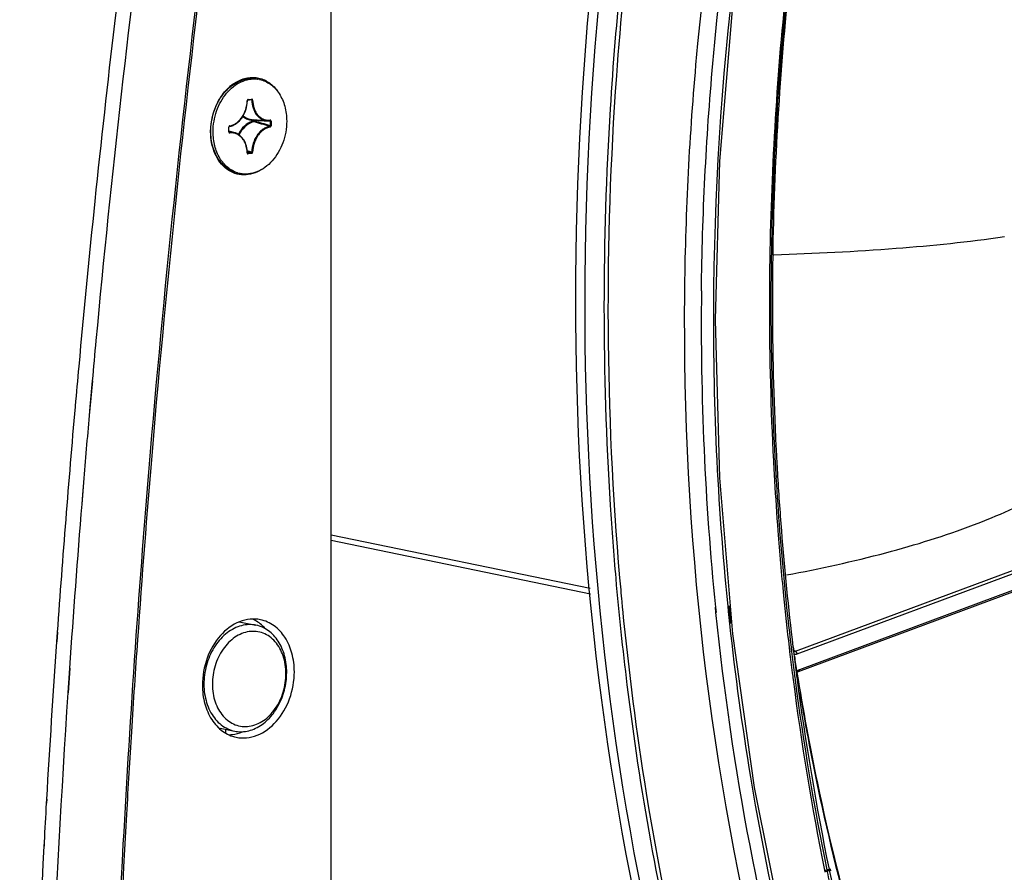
# Model space of a CAD drawing. Header units: millimetres. Extents: x 0 to 420, y -341 to 792.
# Tile 85 of 256: x 167 to 181, y 75 to 87. Entities that reach past the tile are written whole.
import ezdxf

# ---------------------------------------------------------------- set-up
doc = ezdxf.new("R2010")
doc.units = ezdxf.units.MM
doc.header["$LTSCALE"] = 23.1
doc.layers.get('0').update_dxf_attribs({"linetype": 'CONTINUOUS'})
doc.layers.add('02___PRT_ALL_AXES', color=7, linetype='CONTINUOUS')
doc.layers.add('AXES', color=7, linetype='CONTINUOUS')

msp = doc.modelspace()

# ---------------------------------------------------------------- linework, layer by layer
at = {"color": 7, "linetype": 'Continuous'}
for p, q in [((171.9036, 74.9296), (171.9036, 89.196)), ((170.7235, 86.1565), (170.7748, 86.1639)), ((170.7278, 86.1638), (170.779, 86.1712)), ((170.7805, 86.1567), (170.7406, 86.159)), ((170.7805, 86.1567), (170.7406, 86.159)), ((170.7748, 86.1639), (170.7751, 86.164)), ((170.7751, 86.164), (170.7767, 86.1636)), ((170.7858, 85.8815), (170.998, 85.8664)), ((170.4544, 85.7066), (170.4544, 85.7725)), ((170.4575, 85.7077), (170.4575, 85.7737)), ((170.7991, 85.8736), (170.7991, 85.8602)), ((170.8106, 85.8735), (170.8106, 85.86)), ((171.0352, 85.8672), (171.0355, 85.8672)), ((171.0409, 85.8597), (171.0409, 85.7938)), ((171.0524, 85.8597), (171.0524, 85.7937)), ((170.4575, 85.7237), (170.5494, 85.6915)), ((170.4622, 85.7012), (170.4588, 85.7025)), ((170.715, 85.4068), (170.716, 85.403)), ((170.7805, 85.4209), (170.7162, 85.4398)), ((170.7805, 85.4209), (170.7162, 85.4398)), ((170.774, 85.4119), (170.7168, 85.4288)), ((170.774, 85.4119), (170.7168, 85.4288)), ((170.7228, 85.4044), (170.7191, 85.4058)), ((170.7228, 85.4044), (170.7204, 85.4046)), ((170.774, 85.4119), (170.7228, 85.4044)), ((170.779, 85.4025), (170.7278, 85.395)), ((178.109, 83.2783), (178.109, 83.2364)), ((178.1105, 83.2785), (178.1093, 83.2364)), ((178.1509, 83.3196), (178.1509, 83.2784)), ((178.1512, 83.3196), (178.1524, 83.2786)), ((168.5238, 82.1803), (168.4792, 81.6893)), ((168.5209, 82.1804), (168.4884, 81.8142)), ((168.2793, 81.8205), (168.2785, 81.812)), ((168.2814, 81.8205), (168.2806, 81.812)), ((168.4884, 81.8142), (168.4774, 81.6893)), ((178.1986, 80.875), (178.2023, 80.8107)), ((178.2007, 80.8755), (178.2026, 80.8108)), ((178.4762, 78.35), (185.3707, 80.9174)), ((178.5019, 78.3133), (185.3964, 80.8808)), ((168.3994, 80.7408), (168.3751, 80.4354)), ((168.397, 80.7408), (168.3831, 80.5701)), ((185.4115, 80.626), (178.517, 78.0585)), ((185.4282, 80.6539), (178.5336, 78.0865)), ((168.3831, 80.5701), (168.3722, 80.4354)), ((171.9036, 80.0003), (175.5705, 79.2414)), ((171.9036, 79.9247), (175.5773, 79.1645)), ((177.3526, 78.8976), (177.3448, 78.9747)), ((177.3591, 78.8993), (177.35, 78.9761)), ((177.5185, 78.9902), (177.5262, 78.9149)), ((177.5262, 78.9149), (177.5353, 78.8281)), ((177.5343, 78.9943), (177.5579, 78.7419)), ((177.5353, 78.8281), (177.5449, 78.7383)), ((170.6036, 78.7661), (170.8391, 78.7189)), ((168.0256, 78.621), (168.016, 78.4845)), ((168.0281, 78.621), (168.0188, 78.4846)), ((178.3883, 78.4057), (178.3956, 78.3436)), ((178.3908, 78.4066), (178.3964, 78.3439)), ((178.4152, 78.4086), (178.4229, 78.3446)), ((178.4157, 78.4088), (178.4172, 78.3918)), ((178.4172, 78.3918), (178.4242, 78.3451)), ((178.4421, 78.4134), (178.45, 78.3483)), ((178.4437, 78.4139), (178.4533, 78.3495)), ((178.4762, 78.35), (178.4523, 78.3566)), ((178.4762, 78.35), (178.5019, 78.3133)), ((168.1996, 78.1103), (168.1761, 77.7593)), ((168.2026, 78.1104), (168.1786, 77.7594)), ((178.517, 78.0585), (178.5336, 78.0865)), ((178.498, 78.0551), (178.499, 78.049)), ((178.5004, 78.0558), (178.5014, 78.0498)), ((170.3108, 77.2644), (170.538, 77.2188)), ((167.8737, 76.2547), (167.8703, 76.1962)), ((167.8766, 76.2548), (167.8733, 76.1964)), ((167.8395, 75.6456), (167.8363, 75.5882)), ((167.842, 75.6457), (167.8387, 75.5884)), ((178.8888, 75.249), (178.8949, 75.2188)), ((178.9034, 75.2558), (178.9098, 75.2258)), ((178.921, 75.2557), (178.9272, 75.2255)), ((178.9365, 75.263), (178.943, 75.233)), ((178.9534, 75.2624), (178.9596, 75.2323)), ((178.9694, 75.27), (178.9759, 75.24))]:
    msp.add_line(p, q, dxfattribs=at)
for points in [[(177.3463, 83.044), (177.4086, 85.2939), (177.5942, 87.5494), (177.9024, 89.8011), (178.3317, 92.04), (178.8803, 94.2573), (179.4749, 96.2298)], [(170.7178, 86.1466), (170.7178, 86.1468), (170.718, 86.1485), (170.7184, 86.1501), (170.7189, 86.1517), (170.7196, 86.1531), (170.7204, 86.1543), (170.7213, 86.1552), (170.7221, 86.1559), (170.7229, 86.1563), (170.7235, 86.1565), (170.7235, 86.1565)], [(170.4575, 85.7737), (170.4575, 85.7739), (170.4576, 85.7756), (170.4579, 85.7772), (170.4585, 85.7788), (170.4592, 85.7803), (170.46, 85.7815), (170.4608, 85.7825), (170.4617, 85.7832), (170.4624, 85.7836), (170.463, 85.7838), (170.4631, 85.7838)], [(170.46, 85.7014), (170.4598, 85.7015), (170.4594, 85.7018), (170.4589, 85.7024), (170.4583, 85.7033), (170.4579, 85.7046), (170.4576, 85.706), (170.4575, 85.7077)], [(170.7204, 85.4046), (170.7202, 85.4047), (170.7198, 85.405), (170.7193, 85.4056), (170.7187, 85.4065), (170.7183, 85.4077), (170.718, 85.4091), (170.7178, 85.4107)], [(177.5924, 78.5971), (177.4077, 80.8087), (177.3463, 83.044)], [(179.4743, 70.3493), (178.8751, 72.1956), (178.3278, 74.2818), (177.8996, 76.4185), (177.5924, 78.5971)]]:
    msp.add_lwpolyline(points, dxfattribs=at)
for centre, radius, start, end in [((355.8938, 65.3041), 188.3402, 172.542384, 174.080519), ((355.7186, 65.3267), 187.9548, 172.542063, 174.680568), ((222.455, 83.1534), 44.3489, 172.35009, 174.68379), ((222.1654, 83.2066), 44.0377, 172.36876, 174.71765), ((222.0433, 83.2382), 43.8953, 172.38869, 174.74398), ((354.8098, 65.4919), 186.1299, 172.838561, 175.166625), ((354.7882, 65.4961), 186.0822, 172.845847, 175.167369), ((221.693, 83.2206), 43.584, 174.67888, 179.92406), ((221.5651, 83.2585), 43.4352, 174.71293, 179.97434), ((221.2823, 83.3045), 43.1314, 174.73911, 179.98005), ((170.7743, 86.1674), 0.00345, 278.34536, 282.50422), ((170.7373, 86.1451), 0.0226, 165.2217, 175.47875), ((170.736, 86.1452), 0.0212, 175.51817, 178.81911), ((170.4768, 85.7725), 0.0223, 166.45126, 179.9205), ((170.7944, 86.0857), 0.2121, 261.2211, 261.46472), ((170.7951, 86.0906), 0.217, 261.47326, 263.87965), ((170.7962, 86.1006), 0.2271, 263.87669, 267.546), ((170.8703, 85.6121), 0.2477, 105.35182, 110.00952), ((170.8635, 85.626), 0.2429, 105.37085, 108.60875), ((170.7956, 86.0842), 0.2107, 267.51253, 270.95894), ((162.336, 56.0763), 30.9555, 73.68002, 74.12281), ((172.5728, 113.4326), 27.6154, 266.34133, 266.82005), ((162.3735, 56.085), 30.9474, 73.73571, 74.1794), ((171.0123, 86.0708), 0.2049, 266.00065, 276.41641), ((171.0788, 85.7099), 0.8811, 179.72708, 179.99994), ((170.7352, 85.4098), 0.0205, 181.15164, 188.44112), ((355.0122, 65.3984), 187.4536, 174.0814, 174.801054), ((217.3232, 82.9855), 40.1791, 179.33147, 185.7289), ((217.5417, 83.0224), 40.2258, 179.46184, 185.75295), ((218.2359, 83.023), 40.92, 179.32879, 179.47184), ((220.3317, 83.2316), 42.2226, 179.99347, 182.9663), ((220.1451, 83.2751), 42.0151, 179.99605, 182.76653), ((219.9592, 83.3148), 41.8083, 180.04993, 182.83345), ((354.7429, 65.4245), 186.9743, 174.682703, 174.858509), ((354.6498, 65.432), 187.0897, 174.801224, 174.974614), ((354.22, 65.4692), 186.6583, 174.977044, 175.959643), ((354.4117, 65.4538), 186.6417, 175.009663, 175.301882), ((353.1103, 65.6424), 184.4237, 175.168732, 176.899033), ((353.3809, 65.623), 184.6692, 175.169809, 175.996035), ((219.6763, 83.2555), 41.546, 182.77083, 183.04661), ((219.3329, 83.2882), 41.1814, 182.83952, 183.1177), ((219.6652, 83.2021), 41.5555, 182.97328, 183.2114), ((219.5826, 83.2506), 41.4521, 183.04662, 183.28529), ((219.2172, 83.2819), 41.0655, 183.11772, 183.35852), ((219.5766, 83.1972), 41.4668, 183.21143, 183.36464), ((218.9739, 83.267), 40.8218, 183.35768, 184.50792), ((219.3766, 83.1849), 41.2664, 183.364, 184.35064), ((219.2943, 83.233), 41.1633, 183.37364, 184.42583), ((353.8862, 65.4958), 186.1146, 175.395851, 176.11361), ((219.1827, 83.1596), 43.4141, 183.61954, 184.9926), ((218.9628, 83.153), 40.8514, 184.35003, 185.64288), ((218.524, 83.1702), 40.3904, 184.42129, 186.77027), ((218.3262, 83.2135), 40.1719, 184.50435, 186.86258), ((218.8457, 83.1172), 43.0195, 184.97311, 185.42167), ((218.7157, 83.1049), 42.8889, 185.42183, 185.56601), ((218.4933, 83.1069), 40.3796, 185.64327, 186.68579), ((352.8042, 65.664), 184.0911, 175.996238, 176.404954), ((353.307, 65.5346), 185.743, 176.002114, 176.691359), ((218.1349, 83.0653), 40.0188, 186.77584, 187.20761), ((217.8035, 83.0884), 39.6653, 186.86868, 187.30026), ((217.7005, 83.1411), 39.542, 186.96181, 187.39461), ((212.4221, 83.498), 34.358, 188.73389, 189.115), ((218.0063, 83.0491), 39.8892, 187.20777, 187.34664), ((217.1666, 82.9351), 39.0418, 187.33826, 191.35388), ((217.6909, 83.0741), 39.5518, 187.3004, 187.4404), ((216.9469, 82.9717), 38.8008, 187.43286, 191.47049), ((217.5716, 83.1245), 39.4121, 187.39477, 187.53525), ((178.582, 77.9806), 0.1174, 134.92781, 136.64883), ((178.5458, 77.9901), 0.0745, 126.61597, 129.21681), ((216.7262, 83.0068), 38.5585, 187.52661, 191.58658), ((350.9152, 65.6696), 183.1386, 176.214919, 181.521911), ((169.9725, 77.2441), 0.441, 352.93773, 0.1169), ((352.4056, 65.6891), 183.6917, 176.404968, 176.769887), ((352.8538, 65.5614), 185.289, 176.70965, 176.880204), ((215.7759, 82.7505), 37.6093, 191.5418, 191.77328)]:
    msp.add_arc(centre, radius, start, end, dxfattribs=at)
for points, knots in [([(176.9106, 83.403), (176.9211, 84.4881), (177.1343, 88.8469), (178.024, 93.1699), (179.0378, 96.286)], [0, 0, 0, 0, 0.2487757, 1, 1, 1, 1]), ([(177.1468, 83.4543), (177.1587, 84.5293), (177.3753, 88.8474), (178.259, 93.1294), (179.2643, 96.2162)], [0, 0, 0, 0, 0.2487806, 1, 1, 1, 1]), ([(179.4488, 96.2431), (179.1113, 95.2131), (177.9217, 91.0639), (177.3566, 86.7335), (177.3188, 83.5024)], [0, 0, 0, 0, 0.2511712, 1, 1, 1, 1]), ([(176.5401, 93.6791), (175.7659, 90.2954), (174.972, 83.4477), (175.7418, 76.5849), (176.5419, 73.3214)], [0, 0, 0, 0, 0.5081255, 1, 1, 1, 1]), ([(176.6751, 93.6547), (175.9026, 90.2783), (175.1065, 83.4479), (175.8609, 76.6007), (176.6499, 73.3434)], [0, 0, 0, 0, 0.5082259, 1, 1, 1, 1]), ([(176.1773, 88.8916), (176.0785, 88.0967), (175.768, 84.9397), (175.7827, 81.7497), (175.9882, 79.3879)], [0, 0, 0, 0, 0.2525512, 1, 1, 1, 1]), ([(176.0093, 87.9207), (175.9448, 87.2933), (175.7393, 84.7988), (175.7369, 82.2871), (175.8552, 80.4188)], [0, 0, 0, 0, 0.2520073, 1, 1, 1, 1]), ([(170.1976, 85.714), (170.1983, 85.8549), (170.2493, 86.0675), (170.4024, 86.2938), (170.5477, 86.417), (170.7133, 86.4823), (170.8841, 86.4796), (171.0391, 86.4073), (171.1175, 86.323), (171.15, 86.275)], [0, 0, 0, 0, 0.2845657, 0.4210586, 0.5475476, 0.6636177, 0.7730645, 0.8829195, 1, 1, 1, 1]), ([(170.7278, 86.1638), (170.7269, 86.1636), (170.7233, 86.1626), (170.7203, 86.16), (170.7187, 86.1577)], [0, 0, 0, 0, 0.2329252, 1, 1, 1, 1]), ([(170.7278, 86.1638), (170.7278, 86.1621), (170.7273, 86.159), (170.7248, 86.1567), (170.7235, 86.1565)], [0, 0, 0, 0, 0.5715049, 1, 1, 1, 1]), ([(170.779, 86.1712), (170.779, 86.1696), (170.7786, 86.1666), (170.7763, 86.1643), (170.775, 86.164)], [0, 0, 0, 0, 0.5689745, 1, 1, 1, 1]), ([(170.7767, 86.1636), (170.7779, 86.1632), (170.7801, 86.1611), (170.7806, 86.1582), (170.7805, 86.1567)], [0, 0, 0, 0, 0.4671533, 1, 1, 1, 1]), ([(170.792, 86.1569), (170.7919, 86.1607), (170.7902, 86.1667), (170.7841, 86.1711), (170.7807, 86.1715), (170.779, 86.1712)], [0, 0, 0, 0, 0.5378087, 0.7725642, 1, 1, 1, 1]), ([(170.792, 86.1569), (170.7901, 86.1565), (170.7862, 86.1563), (170.7824, 86.1564), (170.7805, 86.1567)], [0, 0, 0, 0, 0.5088315, 1, 1, 1, 1]), ([(170.7805, 86.1567), (170.7813, 86.1196), (170.792, 86.0479), (170.8309, 85.9677), (170.875, 85.9187), (170.9125, 85.8911), (170.9539, 85.8729), (170.9833, 85.8674), (170.998, 85.8664)], [0, 0, 0, 0, 0.2810527, 0.5397921, 0.6605232, 0.7762245, 0.8886238, 1, 1, 1, 1]), ([(170.792, 86.1569), (170.7928, 86.1171), (170.8024, 86.0581), (170.8337, 85.9883), (170.8645, 85.9444), (170.9019, 85.9097), (170.9449, 85.8855), (170.9917, 85.873), (171.0239, 85.8727), (171.0397, 85.8745)], [0, 0, 0, 0, 0.2823306, 0.4148461, 0.5404614, 0.6597463, 0.7743321, 0.8867493, 1, 1, 1, 1]), ([(170.4631, 85.7838), (170.4801, 85.7869), (170.5142, 85.7973), (170.5791, 85.834), (170.6487, 85.907), (170.7028, 86.0194), (170.717, 86.104), (170.7178, 86.1466)], [0, 0, 0, 0, 0.1088866, 0.2229267, 0.4675131, 0.7308937, 1, 1, 1, 1]), ([(170.467, 85.791), (170.4835, 85.794), (170.5165, 85.8041), (170.5626, 85.8303), (170.605, 85.8666), (170.6552, 85.9277), (170.7001, 86.0211), (170.7139, 86.1039), (170.7148, 86.1456)], [0, 0, 0, 0, 0.1077414, 0.2210458, 0.3406151, 0.4662081, 0.7301339, 1, 1, 1, 1]), ([(170.7148, 86.1456), (170.7155, 86.1457), (170.7164, 86.1459), (170.7178, 86.1463), (170.7178, 86.1466)], [0, 0, 0, 0, 0.7019746, 1, 1, 1, 1]), ([(170.6533, 85.9259), (170.669, 85.9129), (170.7033, 85.891), (170.7424, 85.8791), (170.762, 85.8761)], [0, 0, 0, 0, 0.5064426, 1, 1, 1, 1]), ([(170.6588, 85.935), (170.6766, 85.9196), (170.7167, 85.8942), (170.7629, 85.8831), (170.7858, 85.8815)], [0, 0, 0, 0, 0.5066181, 1, 1, 1, 1]), ([(170.7991, 85.8736), (170.7992, 85.8743), (170.7996, 85.8768), (170.8009, 85.8793), (170.8024, 85.8803)], [0, 0, 0, 0, 0.2844905, 1, 1, 1, 1]), ([(170.8077, 85.8799), (170.8081, 85.8796), (170.8098, 85.8778), (170.8104, 85.8754), (170.8106, 85.8735)], [0, 0, 0, 0, 0.2263304, 1, 1, 1, 1]), ([(170.4544, 85.7725), (170.4552, 85.7726), (170.4561, 85.7728), (170.4575, 85.7733), (170.4575, 85.7737)], [0, 0, 0, 0, 0.6943656, 1, 1, 1, 1]), ([(170.467, 85.791), (170.4662, 85.7909), (170.4626, 85.7898), (170.4597, 85.7871), (170.4581, 85.7847)], [0, 0, 0, 0, 0.2327242, 1, 1, 1, 1]), ([(170.467, 85.791), (170.4671, 85.7894), (170.4667, 85.7864), (170.4643, 85.784), (170.4631, 85.7838)], [0, 0, 0, 0, 0.5719604, 1, 1, 1, 1]), ([(170.786, 85.8561), (170.766, 85.8494), (170.7263, 85.8305), (170.6537, 85.7738), (170.6118, 85.7147), (170.5902, 85.6717)], [0, 0, 0, 0, 0.2304139, 0.4745808, 1, 1, 1, 1]), ([(170.7856, 85.8448), (170.7465, 85.8306), (170.6713, 85.7799), (170.6203, 85.7064), (170.5998, 85.6651)], [0, 0, 0, 0, 0.4739173, 1, 1, 1, 1]), ([(171.0346, 85.7846), (171.0178, 85.7815), (170.9839, 85.7711), (170.9365, 85.7443), (170.8931, 85.7071), (170.8416, 85.6444), (170.7956, 85.5486), (170.7814, 85.4638), (170.7805, 85.4209)], [0, 0, 0, 0, 0.1077401, 0.2210444, 0.3406138, 0.4662065, 0.7301315, 1, 1, 1, 1]), ([(171.0397, 85.7752), (171.0233, 85.7723), (170.9903, 85.7621), (170.9441, 85.736), (170.9018, 85.6996), (170.8516, 85.6385), (170.8067, 85.5451), (170.7929, 85.4624), (170.792, 85.4206)], [0, 0, 0, 0, 0.1077347, 0.221041, 0.3406105, 0.4662041, 0.7301304, 1, 1, 1, 1]), ([(170.7991, 85.8736), (170.801, 85.8739), (170.8049, 85.874), (170.8087, 85.8738), (170.8106, 85.8735)], [0, 0, 0, 0, 0.5081954, 1, 1, 1, 1]), ([(170.7991, 85.8601), (170.801, 85.8604), (170.8049, 85.8606), (170.8087, 85.8604), (170.8106, 85.86)], [0, 0, 0, 0, 0.5081954, 1, 1, 1, 1]), ([(170.7991, 85.8601), (170.7992, 85.8591), (170.7999, 85.8555), (170.8022, 85.8517), (170.8047, 85.8509)], [0, 0, 0, 0, 0.2815872, 1, 1, 1, 1]), ([(170.8106, 85.86), (170.8105, 85.859), (170.8099, 85.8554), (170.8073, 85.8517), (170.8047, 85.8509)], [0, 0, 0, 0, 0.2759033, 1, 1, 1, 1]), ([(171.0409, 85.7938), (171.041, 85.7917), (171.0401, 85.7875), (171.0364, 85.7848), (171.0346, 85.7846)], [0, 0, 0, 0, 0.5309481, 1, 1, 1, 1]), ([(171.0397, 85.7752), (171.0397, 85.7763), (171.0392, 85.7798), (171.0371, 85.7837), (171.0346, 85.7846)], [0, 0, 0, 0, 0.2856666, 1, 1, 1, 1]), ([(171.0397, 85.8745), (171.0397, 85.8728), (171.0392, 85.8696), (171.0365, 85.8673), (171.0352, 85.8672)], [0, 0, 0, 0, 0.5709433, 1, 1, 1, 1]), ([(171.0355, 85.8672), (171.037, 85.8671), (171.0404, 85.8652), (171.041, 85.8615), (171.0409, 85.8597)], [0, 0, 0, 0, 0.4650399, 1, 1, 1, 1]), ([(171.0524, 85.8597), (171.0524, 85.8636), (171.0508, 85.8696), (171.0448, 85.8742), (171.0414, 85.8747), (171.0397, 85.8745)], [0, 0, 0, 0, 0.5389111, 0.7738704, 1, 1, 1, 1]), ([(171.0397, 85.7752), (171.0433, 85.7758), (171.0502, 85.7814), (171.0524, 85.7895), (171.0524, 85.7937)], [0, 0, 0, 0, 0.463159, 1, 1, 1, 1]), ([(171.0524, 85.8597), (171.0504, 85.8594), (171.0466, 85.8592), (171.0428, 85.8594), (171.0409, 85.8597)], [0, 0, 0, 0, 0.5081954, 1, 1, 1, 1]), ([(171.0524, 85.7937), (171.0504, 85.7934), (171.0466, 85.7933), (171.0428, 85.7935), (171.0409, 85.7938)], [0, 0, 0, 0, 0.5081954, 1, 1, 1, 1]), ([(170.9192, 85.1724), (170.8804, 85.148), (170.7987, 85.1096), (170.6669, 85.0899), (170.5381, 85.1123), (170.379, 85.1981), (170.232, 85.4039), (170.1976, 85.6047), (170.1976, 85.7099)], [0, 0, 0, 0, 0.1230343, 0.2392994, 0.3526833, 0.468024, 0.7173291, 1, 1, 1, 1]), ([(170.4544, 85.7066), (170.4552, 85.7067), (170.4561, 85.7069), (170.4575, 85.7074), (170.4575, 85.7077)], [0, 0, 0, 0, 0.6943576, 1, 1, 1, 1]), ([(170.4544, 85.7066), (170.4544, 85.706), (170.4545, 85.7035), (170.4551, 85.701), (170.4558, 85.6993)], [0, 0, 0, 0, 0.2583245, 1, 1, 1, 1]), ([(170.4558, 85.6993), (170.4568, 85.697), (170.4597, 85.6928), (170.4648, 85.6915), (170.467, 85.6918)], [0, 0, 0, 0, 0.5244343, 1, 1, 1, 1]), ([(170.5494, 85.6915), (170.5356, 85.6963), (170.5066, 85.7029), (170.4769, 85.7028), (170.4622, 85.7012)], [0, 0, 0, 0, 0.4977477, 1, 1, 1, 1]), ([(170.467, 85.6918), (170.4671, 85.6928), (170.4667, 85.6963), (170.4647, 85.7003), (170.4622, 85.7012)], [0, 0, 0, 0, 0.2887106, 1, 1, 1, 1]), ([(170.7148, 85.4094), (170.714, 85.4492), (170.7043, 85.5082), (170.6731, 85.578), (170.6423, 85.6218), (170.6048, 85.6566), (170.5619, 85.6807), (170.5151, 85.6933), (170.4829, 85.6935), (170.467, 85.6918)], [0, 0, 0, 0, 0.2823316, 0.4148469, 0.540462, 0.6597468, 0.7743325, 0.8867498, 1, 1, 1, 1]), ([(170.7178, 85.4107), (170.7172, 85.4426), (170.709, 85.5046), (170.6749, 85.5886), (170.6214, 85.6547), (170.5739, 85.6829), (170.5494, 85.6915)], [0, 0, 0, 0, 0.2760732, 0.5351177, 0.7749378, 1, 1, 1, 1]), ([(170.7148, 85.4094), (170.7155, 85.4095), (170.7165, 85.4097), (170.7178, 85.4103), (170.7178, 85.4107)], [0, 0, 0, 0, 0.6879338, 1, 1, 1, 1]), ([(170.716, 85.403), (170.7169, 85.4005), (170.7199, 85.396), (170.7254, 85.3947), (170.7278, 85.395)], [0, 0, 0, 0, 0.5259949, 1, 1, 1, 1]), ([(170.7278, 85.395), (170.7278, 85.3961), (170.7274, 85.3996), (170.7252, 85.4036), (170.7228, 85.4044)], [0, 0, 0, 0, 0.2871309, 1, 1, 1, 1]), ([(170.7805, 85.4209), (170.7806, 85.4188), (170.7796, 85.4146), (170.7759, 85.4121), (170.774, 85.4119)], [0, 0, 0, 0, 0.5321036, 1, 1, 1, 1]), ([(170.779, 85.4025), (170.779, 85.4035), (170.7786, 85.4071), (170.7765, 85.411), (170.774, 85.4119)], [0, 0, 0, 0, 0.2871309, 1, 1, 1, 1]), ([(170.779, 85.4025), (170.7826, 85.403), (170.7896, 85.4084), (170.7919, 85.4164), (170.792, 85.4206)], [0, 0, 0, 0, 0.4615501, 1, 1, 1, 1]), ([(170.792, 85.4206), (170.7901, 85.4204), (170.7862, 85.4204), (170.7824, 85.4206), (170.7805, 85.4209)], [0, 0, 0, 0, 0.5076072, 1, 1, 1, 1]), ([(178.1702, 83.9675), (178.748, 83.9854), (179.8396, 84.0393), (180.9277, 84.1498), (181.4369, 84.224)], [0, 0, 0, 0, 0.5290216, 1, 1, 1, 1]), ([(179.0378, 70.2235), (178.6748, 71.2527), (177.3851, 75.5288), (176.8779, 80.0317), (176.9106, 83.403)], [0, 0, 0, 0, 0.2445384, 1, 1, 1, 1]), ([(178.3506, 79.4304), (178.8229, 79.5191), (179.7177, 79.7151), (180.9421, 80.0934), (181.9366, 80.5326), (182.4839, 80.8931), (182.6996, 81.0805)], [0, 0, 0, 0, 0.3070644, 0.584758, 0.8174564, 1, 1, 1, 1]), ([(175.9333, 79.3814), (175.9773, 78.8782), (176.1859, 76.8935), (176.5357, 74.9233), (176.8798, 73.4732)], [0, 0, 0, 0, 0.2531232, 1, 1, 1, 1]), ([(176.0291, 78.945), (176.114, 78.0731), (176.5495, 74.682), (177.4102, 71.3411), (178.3058, 68.9614)], [0, 0, 0, 0, 0.2562541, 1, 1, 1, 1]), ([(179.2643, 70.2849), (179.0232, 70.9677), (178.1296, 73.7745), (177.5791, 76.6886), (177.3526, 78.8976)], [0, 0, 0, 0, 0.2458949, 1, 1, 1, 1]), ([(170.6865, 78.7226), (170.6508, 78.7174), (170.5787, 78.6982), (170.4767, 78.6463), (170.3818, 78.5728), (170.2669, 78.4471), (170.1582, 78.2506), (170.0954, 77.9861), (170.1043, 77.7191), (170.1739, 77.5149), (170.2643, 77.3828), (170.3446, 77.3046), (170.4366, 77.2478), (170.504, 77.2256), (170.538, 77.2188)], [0, 0, 0, 0, 0.0552684, 0.1131214, 0.173993, 0.2378911, 0.3727124, 0.5122728, 0.6490557, 0.7765495, 0.8359984, 0.8925758, 0.9469074, 1, 1, 1, 1]), ([(170.7414, 78.6279), (170.7067, 78.6228), (170.6365, 78.6033), (170.5383, 78.5498), (170.4482, 78.4739), (170.3419, 78.3447), (170.2483, 78.146), (170.2155, 77.9271), (170.229, 77.7537), (170.2672, 77.596), (170.3426, 77.456), (170.4516, 77.356), (170.5433, 77.3059), (170.6431, 77.2814), (170.7114, 77.2829), (170.745, 77.2878)], [0, 0, 0, 0, 0.0560632, 0.1150421, 0.1773881, 0.2430056, 0.3811246, 0.5222547, 0.5912963, 0.6578617, 0.7807267, 0.8376374, 0.8922507, 0.9458626, 1, 1, 1, 1]), ([(170.8391, 78.7189), (170.8266, 78.7214), (170.7762, 78.7292), (170.7245, 78.7281), (170.6865, 78.7226)], [0, 0, 0, 0, 0.2484586, 1, 1, 1, 1]), ([(170.6906, 77.215), (170.7232, 77.2198), (170.7889, 77.2366), (170.8826, 77.2811), (170.9709, 77.3441), (171.0802, 77.4521), (171.1894, 77.623), (171.266, 77.8587), (171.2836, 78.1056), (171.2463, 78.3046), (171.1855, 78.4451), (171.1272, 78.536), (171.0569, 78.6118), (171.0022, 78.6515), (170.9737, 78.6679)], [0, 0, 0, 0, 0.054394, 0.1110675, 0.1704241, 0.2325405, 0.3636813, 0.5007077, 0.6375924, 0.7683506, 0.8302244, 0.8893322, 0.9457816, 1, 1, 1, 1]), ([(170.745, 77.2878), (170.7797, 77.2929), (170.8499, 77.3124), (170.9481, 77.3659), (171.0381, 77.4418), (171.1445, 77.571), (171.238, 77.7697), (171.2709, 77.9886), (171.2573, 78.1621), (171.2191, 78.3197), (171.1438, 78.4597), (171.0348, 78.5598), (170.9431, 78.6099), (170.8432, 78.6343), (170.7749, 78.6328), (170.7414, 78.6279)], [0, 0, 0, 0, 0.0560632, 0.1150421, 0.1773881, 0.2430056, 0.3811246, 0.5222547, 0.5912963, 0.6578617, 0.7807267, 0.8376374, 0.8922507, 0.9458626, 1, 1, 1, 1]), ([(170.9737, 78.6679), (170.9632, 78.674), (170.9206, 78.6963), (170.8743, 78.7118), (170.8391, 78.7189)], [0, 0, 0, 0, 0.2528755, 1, 1, 1, 1]), ([(177.5449, 78.7383), (177.6232, 78.0118), (178.0116, 75.1636), (178.7232, 72.3578), (179.4396, 70.3376)], [0, 0, 0, 0, 0.2542471, 1, 1, 1, 1]), ([(178.5336, 78.0865), (178.5305, 78.0853), (178.5178, 78.0797), (178.5066, 78.0711), (178.4991, 78.0637)], [0, 0, 0, 0, 0.2388266, 1, 1, 1, 1]), ([(178.499, 78.049), (178.5832, 77.5247), (178.9643, 75.4589), (179.5393, 73.4284), (180.0774, 71.9542)], [0, 0, 0, 0, 0.2528388, 1, 1, 1, 1]), ([(178.5387, 77.7675), (178.6231, 77.2675), (179.0008, 75.2969), (179.5554, 73.3597), (180.0687, 71.9511)], [0, 0, 0, 0, 0.25274, 1, 1, 1, 1]), ([(170.538, 77.2188), (170.5505, 77.2163), (170.6009, 77.2084), (170.6526, 77.2095), (170.6906, 77.215)], [0, 0, 0, 0, 0.2484586, 1, 1, 1, 1]), ([(169.0057, 76.0394), (168.8567, 73.3991), (168.4928, 62.9403), (169.0389, 52.447), (169.9872, 44.6848)], [0, 0, 0, 0, 0.2527115, 1, 1, 1, 1]), ([(167.8363, 75.5882), (167.6916, 72.9178), (167.3477, 62.3413), (167.9263, 51.732), (168.9063, 43.8861)], [0, 0, 0, 0, 0.2527431, 1, 1, 1, 1]), ([(168.9566, 75.6189), (168.8155, 73.0123), (168.477, 62.6863), (169.0261, 52.3286), (169.9627, 44.6654)], [0, 0, 0, 0, 0.2526902, 1, 1, 1, 1]), ([(178.9596, 75.2323), (179.0777, 74.6602), (179.5929, 72.4286), (180.3215, 70.2449), (180.9891, 68.6749)], [0, 0, 0, 0, 0.2550734, 1, 1, 1, 1])]:
    msp.add_open_spline(points, degree=3, knots=knots, dxfattribs=at)
for points in [[(170.7187, 86.1577), (170.7172, 86.1556), (170.7162, 86.1533), (170.7155, 86.1508)], [(170.4581, 85.7847), (170.4567, 85.7826), (170.4556, 85.7802), (170.455, 85.7777)], [(170.4622, 85.7012), (170.4615, 85.7011), (170.4607, 85.7011), (170.46, 85.7014)], [(178.4538, 78.3466), (178.4613, 78.346), (178.4691, 78.3473), (178.4762, 78.35)], [(178.4591, 78.3105), (178.473, 78.307), (178.4885, 78.3083), (178.5019, 78.3133)], [(178.517, 78.0585), (178.5114, 78.0564), (178.5061, 78.0534), (178.5013, 78.0499)]]:
    msp.add_open_spline(points, degree=3, dxfattribs=at)
at = {"layer": '02___PRT_ALL_AXES', "color": 7, "linetype": 'Continuous'}
for points, knots in [([(170.9038, 78.7966), (170.8555, 78.8066), (170.7535, 78.8116), (170.5457, 78.7591), (170.3088, 78.5774), (170.126, 78.2537), (170.0804, 77.9984), (170.0804, 77.8694)], [0, 0, 0, 0, 0.1059229, 0.2157849, 0.4551303, 0.7225045, 1, 1, 1, 1]), ([(170.9738, 78.668), (170.9609, 78.6828), (170.908, 78.7378), (170.8439, 78.7823), (170.7926, 78.8062)], [0, 0, 0, 0, 0.2581931, 1, 1, 1, 1]), ([(171.3827, 78.0591), (171.3827, 78.1475), (171.3617, 78.3189), (171.2645, 78.5482), (171.109, 78.7203), (170.9723, 78.7824), (170.9038, 78.7966)], [0, 0, 0, 0, 0.2802807, 0.5404692, 0.7779621, 1, 1, 1, 1]), ([(170.5593, 77.1319), (170.6075, 77.1219), (170.7096, 77.1169), (170.9173, 77.1694), (171.1543, 77.3511), (171.3371, 77.6748), (171.3827, 77.9301), (171.3827, 78.0591)], [0, 0, 0, 0, 0.1059229, 0.2157849, 0.4551303, 0.7225045, 1, 1, 1, 1]), ([(170.0804, 77.8694), (170.0804, 77.781), (170.1013, 77.6095), (170.1986, 77.3803), (170.3541, 77.2082), (170.4907, 77.1461), (170.5593, 77.1319)], [0, 0, 0, 0, 0.2802807, 0.5404692, 0.7779621, 1, 1, 1, 1]), ([(170.452, 77.1672), (170.4685, 77.1676), (170.5357, 77.1726), (170.6018, 77.1908), (170.6486, 77.2105)], [0, 0, 0, 0, 0.2449048, 1, 1, 1, 1])]:
    msp.add_open_spline(points, degree=3, knots=knots, dxfattribs=at)
at = {"layer": 'AXES', "color": 7, "linetype": 'Continuous'}
for p, q in [((170.8583, 86.4544), (170.8594, 86.4542)), ((170.8583, 86.4543), (170.8594, 86.4542)), ((170.8912, 86.449), (170.8584, 86.4558)), ((170.6156, 85.1172), (170.5828, 85.124))]:
    msp.add_line(p, q, dxfattribs=at)
for centre, radius, start, end in [((170.8126, 86.0693), 0.3877, 78.30885, 83.07587), ((170.6944, 85.4978), 0.3886, 252.71458, 253.36476), ((170.6942, 85.4971), 0.3879, 253.36471, 258.30456)]:
    msp.add_arc(centre, radius, start, end, dxfattribs=at)
for points, knots in [([(170.1997, 85.714), (170.1997, 85.8024), (170.2265, 85.9781), (170.3205, 86.1765), (170.4272, 86.3056), (170.5173, 86.3815), (170.6157, 86.435), (170.6859, 86.4545), (170.7206, 86.4596)], [0, 0, 0, 0, 0.2700752, 0.534574, 0.6602707, 0.779704, 0.8926671, 1, 1, 1, 1]), ([(170.2325, 85.7072), (170.2325, 85.8069), (170.2662, 86.0041), (170.3842, 86.2206), (170.5159, 86.3507), (170.6248, 86.419), (170.7409, 86.4564), (170.8203, 86.4589), (170.8583, 86.4544)], [0, 0, 0, 0, 0.2754597, 0.5420049, 0.6666625, 0.7838355, 0.8942024, 1, 1, 1, 1]), ([(170.7206, 86.4596), (170.7436, 86.4629), (170.7899, 86.4658), (170.836, 86.4604), (170.8584, 86.4558)], [0, 0, 0, 0, 0.5032757, 1, 1, 1, 1]), ([(170.8912, 86.449), (170.9185, 86.4434), (170.9726, 86.4259), (171.0473, 86.3825), (171.1138, 86.3232), (171.1706, 86.2498), (171.2163, 86.1642), (171.2614, 86.0349), (171.2743, 85.9297), (171.2743, 85.859)], [0, 0, 0, 0, 0.1102364, 0.222607, 0.3389141, 0.4603966, 0.5876346, 0.72057, 1, 1, 1, 1]), ([(171.2743, 85.859), (171.2743, 85.7558), (171.2465, 85.5999), (171.1604, 85.4152), (171.0747, 85.2955), (170.9721, 85.2007), (170.8572, 85.1359), (170.7358, 85.1052), (170.6542, 85.1093), (170.6156, 85.1172)], [0, 0, 0, 0, 0.2767179, 0.413273, 0.5445143, 0.6685586, 0.7848207, 0.8943742, 1, 1, 1, 1]), ([(170.5828, 85.124), (170.5555, 85.1297), (170.5014, 85.1472), (170.4268, 85.1905), (170.3602, 85.2498), (170.3034, 85.3233), (170.2578, 85.4089), (170.2126, 85.5381), (170.1997, 85.6433), (170.1997, 85.714)], [0, 0, 0, 0, 0.1102358, 0.2226064, 0.3389137, 0.4603962, 0.587634, 0.7205697, 1, 1, 1, 1]), ([(170.579, 85.1267), (170.5537, 85.1346), (170.504, 85.1558), (170.4121, 85.2189), (170.3169, 85.3348), (170.2475, 85.5104), (170.2325, 85.6404), (170.2325, 85.7072)], [0, 0, 0, 0, 0.1102549, 0.2232354, 0.4617169, 0.72163, 1, 1, 1, 1])]:
    msp.add_open_spline(points, degree=3, knots=knots, dxfattribs=at)

doc.saveas('drawing.dxf')
